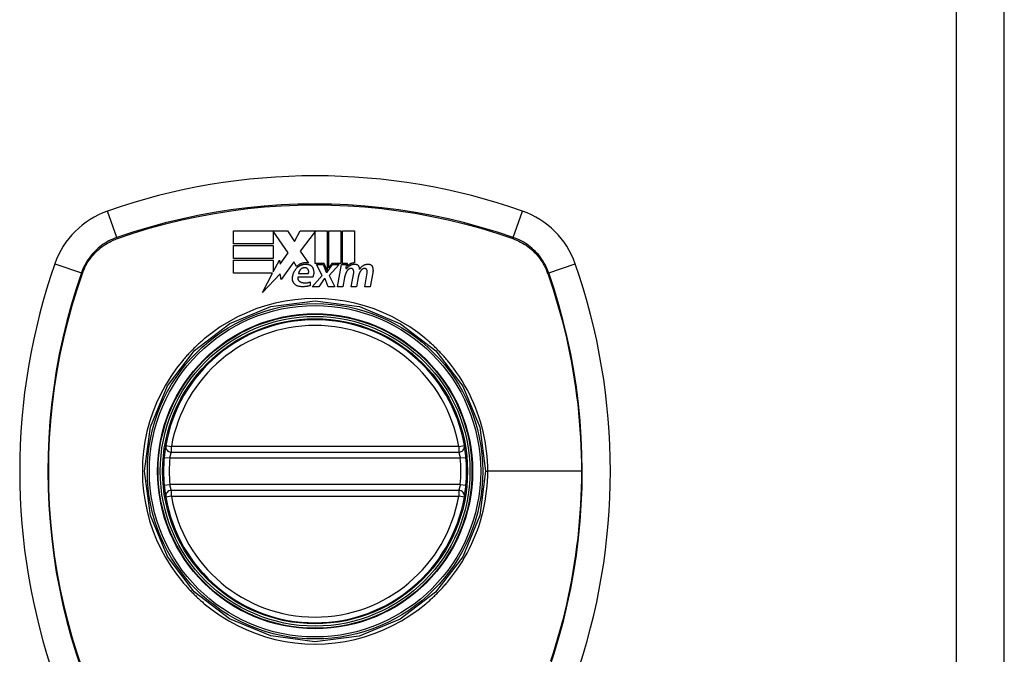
# Model space of a CAD drawing. Header units: inches. Extents: x 20 to 506, y 54 to 236.
# Tile 122 of 245: x 259.52 to 261.55, y 141.45 to 142.76. Entities that reach past the tile are written whole.
import ezdxf

# ---------------------------------------------------------------- set-up
doc = ezdxf.new("R2010")
doc.units = ezdxf.units.IN
doc.header["$MEASUREMENT"] = 0
doc.layers.add('Visible Edges(ANSI)', color=7, linetype='Continuous', lineweight=25)
doc.layers.add('Visible Tangent Edges(ANSI)', color=7, linetype='Continuous', lineweight=25)

msp = doc.modelspace()

# ---------------------------------------------------------------- linework, layer by layer
at = {"layer": 'Visible Edges(ANSI)'}
for p, q in [((261.5534, 126.9722), (261.5534, 156.6922)), ((259.9609, 142.302), (259.9609, 142.3287)), ((259.9609, 142.3287), (260.0724, 142.3287)), ((260.0739, 142.2835), (260.0432, 142.3282)), ((260.0432, 142.3282), (260.0432, 142.302)), ((260.0724, 142.3287), (260.0871, 142.3069)), ((260.0871, 142.3069), (260.0987, 142.3287)), ((260.0987, 142.3287), (260.1544, 142.3287)), ((260.1294, 142.3277), (260.0989, 142.2868)), ((260.1294, 142.2613), (260.1294, 142.3277)), ((260.1544, 142.3287), (260.1544, 142.2466)), ((260.1579, 142.2527), (260.1579, 142.3287)), ((260.1579, 142.3287), (260.1827, 142.3287)), ((260.1827, 142.3287), (260.1827, 142.2613)), ((260.1862, 142.2613), (260.1862, 142.3287)), ((260.1862, 142.3287), (260.2109, 142.3287)), ((260.2109, 142.3287), (260.2109, 142.2625)), ((260.0432, 142.302), (259.9609, 142.302)), ((259.9609, 142.2717), (259.9609, 142.2985)), ((259.9609, 142.2985), (260.0432, 142.2985)), ((260.0432, 142.2985), (260.0432, 142.2717)), ((260.0576, 142.2601), (260.0739, 142.2835)), ((260.0989, 142.2868), (260.1162, 142.262)), ((260.0432, 142.2717), (259.9609, 142.2717)), ((259.9609, 142.2412), (259.9609, 142.268)), ((259.9609, 142.268), (260.0432, 142.268)), ((260.0432, 142.244), (260.0559, 142.2685)), ((260.0432, 142.268), (260.0432, 142.244)), ((260.0559, 142.2685), (260.0576, 142.2601)), ((260.0854, 142.2648), (260.0593, 142.2281)), ((260.0912, 142.2552), (260.0854, 142.2648)), ((260.1482, 142.2613), (260.1294, 142.2613)), ((260.1442, 142.2367), (260.1327, 142.259)), ((260.1327, 142.259), (260.1462, 142.259)), ((260.1462, 142.259), (260.1527, 142.2436)), ((260.1544, 142.2466), (260.1482, 142.2613)), ((260.1544, 142.2436), (260.1656, 142.259)), ((260.1642, 142.2613), (260.1579, 142.2527)), ((260.1792, 142.259), (260.1589, 142.2369)), ((260.1827, 142.2613), (260.1642, 142.2613)), ((260.1656, 142.259), (260.1792, 142.259)), ((260.1759, 142.2135), (260.184, 142.259)), ((260.184, 142.259), (260.1934, 142.259)), ((260.1964, 142.2613), (260.1862, 142.2613)), ((260.1934, 142.259), (260.1927, 142.251)), ((260.196, 142.2562), (260.1964, 142.2613)), ((260.0418, 142.2412), (259.9609, 142.2412)), ((260.0211, 142.2015), (260.0418, 142.2412)), ((260.0576, 142.24), (260.0211, 142.2015)), ((260.0593, 142.2281), (260.0576, 142.24)), ((260.0954, 142.2407), (260.1154, 142.2407)), ((260.1237, 142.2135), (260.1442, 142.2367)), ((260.1527, 142.2436), (260.1544, 142.2436)), ((260.1589, 142.2369), (260.1702, 142.2135)), ((260.1927, 142.251), (260.1952, 142.251)), ((260.2042, 142.2135), (260.2093, 142.2422)), ((260.2322, 142.2135), (260.2373, 142.2422)), ((260.2487, 142.242), (260.2432, 142.2135)), ((260.1247, 142.2332), (260.0942, 142.2332)), ((260.1192, 142.2232), (260.1192, 142.2157)), ((260.1372, 142.2135), (260.1237, 142.2135)), ((260.1484, 142.2297), (260.1372, 142.2135)), ((260.1504, 142.2297), (260.1484, 142.2297)), ((260.1567, 142.2135), (260.1504, 142.2297)), ((260.1702, 142.2135), (260.1567, 142.2135)), ((260.1869, 142.2135), (260.1759, 142.2135)), ((260.1902, 142.2322), (260.1869, 142.2135)), ((260.2152, 142.2135), (260.2042, 142.2135)), ((260.2185, 142.2322), (260.2152, 142.2135)), ((260.2432, 142.2135), (260.2322, 142.2135)), ((259.8326, 141.8716), (260.4262, 141.8716)), ((260.4262, 141.7928), (259.8326, 141.7928))]:
    msp.add_line(p, q, dxfattribs=at)
at = {"layer": 'Visible Edges(ANSI)', "flags": 128}
for points in [[(260.1162, 142.262), (260.1151, 142.2622), (260.114, 142.2624), (260.1129, 142.2625), (260.1117, 142.2626), (260.1106, 142.2626), (260.1095, 142.2626), (260.1083, 142.2626), (260.1072, 142.2625), (260.1061, 142.2624), (260.105, 142.2622), (260.1039, 142.262), (260.1028, 142.2617), (260.1017, 142.2614), (260.1006, 142.261), (260.0996, 142.2606), (260.0986, 142.2601), (260.0976, 142.2597), (260.0966, 142.2591), (260.0956, 142.2586), (260.0947, 142.258), (260.0938, 142.2573), (260.0929, 142.2567), (260.092, 142.2559), (260.0912, 142.2552)], [(260.0927, 142.253), (260.0934, 142.2537), (260.0941, 142.2543), (260.0949, 142.2549), (260.0956, 142.2555), (260.0964, 142.256), (260.0973, 142.2565), (260.0981, 142.257), (260.099, 142.2575), (260.0998, 142.2579), (260.1007, 142.2582), (260.1016, 142.2586), (260.1026, 142.2589), (260.1035, 142.2592), (260.1045, 142.2594), (260.1054, 142.2596), (260.1064, 142.2598), (260.1073, 142.2599), (260.1083, 142.26), (260.1093, 142.26), (260.1103, 142.2601), (260.1113, 142.26), (260.1122, 142.26), (260.1132, 142.2598), (260.1142, 142.2597)], [(260.1142, 142.2597), (260.1148, 142.2596), (260.1153, 142.2596), (260.1159, 142.2594), (260.1165, 142.2593), (260.117, 142.2591), (260.1175, 142.2589), (260.1181, 142.2587), (260.1186, 142.2585), (260.1191, 142.2582), (260.1196, 142.258), (260.1201, 142.2577), (260.1205, 142.2573), (260.121, 142.257), (260.1214, 142.2566), (260.1218, 142.2563), (260.1222, 142.2559), (260.1226, 142.2555), (260.123, 142.255), (260.1233, 142.2546), (260.1236, 142.2541), (260.1239, 142.2537), (260.1242, 142.2532), (260.1245, 142.2527), (260.1247, 142.2522)], [(260.1952, 142.251), (260.1956, 142.2516), (260.1961, 142.2523), (260.1966, 142.253), (260.1972, 142.2536), (260.1977, 142.2542), (260.1983, 142.2548), (260.1989, 142.2553), (260.1996, 142.2559), (260.2002, 142.2564), (260.2009, 142.2568), (260.2017, 142.2573), (260.2024, 142.2577), (260.2031, 142.2581), (260.2039, 142.2585), (260.2047, 142.2588), (260.2055, 142.2591), (260.2063, 142.2593), (260.2071, 142.2596), (260.2079, 142.2598), (260.2088, 142.2599), (260.2096, 142.26), (260.2105, 142.2601), (260.2113, 142.2602), (260.2122, 142.2602)], [(260.2109, 142.2625), (260.2102, 142.2625), (260.2095, 142.2624), (260.2088, 142.2624), (260.2081, 142.2623), (260.2074, 142.2622), (260.2067, 142.2621), (260.2061, 142.262), (260.2054, 142.2618), (260.2047, 142.2616), (260.204, 142.2614), (260.2034, 142.2611), (260.2027, 142.2609), (260.2021, 142.2606), (260.2015, 142.2603), (260.2009, 142.26), (260.2003, 142.2596), (260.1997, 142.2593), (260.1991, 142.2589), (260.1985, 142.2585), (260.198, 142.2581), (260.1975, 142.2576), (260.197, 142.2572), (260.1965, 142.2567), (260.196, 142.2562)], [(260.2122, 142.2602), (260.2126, 142.2602), (260.2131, 142.2601), (260.2135, 142.2601), (260.214, 142.26), (260.2144, 142.2599), (260.2149, 142.2597), (260.2153, 142.2596), (260.2157, 142.2594), (260.2161, 142.2592), (260.2165, 142.259), (260.2169, 142.2587), (260.2172, 142.2585), (260.2176, 142.2582), (260.2179, 142.2579), (260.2182, 142.2576), (260.2185, 142.2572), (260.2188, 142.2569), (260.2191, 142.2565), (260.2193, 142.2562), (260.2195, 142.2558), (260.2197, 142.2554), (260.2199, 142.255), (260.2201, 142.2546), (260.2202, 142.2542)], [(260.2202, 142.2542), (260.2203, 142.254), (260.2203, 142.2538), (260.2204, 142.2535), (260.2204, 142.2533), (260.2205, 142.2531), (260.2206, 142.2529), (260.2206, 142.2526), (260.2207, 142.2524), (260.2207, 142.2522), (260.2208, 142.2519), (260.2208, 142.2517), (260.2209, 142.2515), (260.2209, 142.2512), (260.2209, 142.251), (260.221, 142.2508), (260.221, 142.2506), (260.221, 142.2503), (260.2211, 142.2501), (260.2211, 142.2499), (260.2211, 142.2496), (260.2211, 142.2494), (260.2212, 142.2492), (260.2212, 142.2489), (260.2212, 142.2487)], [(260.2212, 142.2487), (260.2216, 142.2495), (260.2221, 142.2503), (260.2226, 142.2511), (260.2231, 142.2519), (260.2237, 142.2526), (260.2243, 142.2534), (260.225, 142.2541), (260.2257, 142.2547), (260.2264, 142.2553), (260.2271, 142.2559), (260.2279, 142.2565), (260.2287, 142.257), (260.2295, 142.2575), (260.2303, 142.258), (260.2312, 142.2584), (260.2321, 142.2588), (260.233, 142.2591), (260.2339, 142.2594), (260.2349, 142.2596), (260.2358, 142.2598), (260.2368, 142.26), (260.2377, 142.2601), (260.2387, 142.2602), (260.2397, 142.2602)], [(260.2397, 142.2602), (260.2402, 142.2602), (260.2406, 142.2601), (260.2411, 142.2601), (260.2415, 142.26), (260.242, 142.2599), (260.2424, 142.2597), (260.2428, 142.2596), (260.2433, 142.2594), (260.2437, 142.2592), (260.2441, 142.259), (260.2445, 142.2587), (260.2448, 142.2585), (260.2452, 142.2582), (260.2455, 142.2579), (260.2459, 142.2576), (260.2462, 142.2573), (260.2465, 142.2569), (260.2467, 142.2566), (260.247, 142.2562), (260.2472, 142.2558), (260.2474, 142.2554), (260.2476, 142.255), (260.2478, 142.2546), (260.2479, 142.2542)], [(260.2479, 142.2542), (260.2481, 142.2537), (260.2482, 142.2532), (260.2484, 142.2527), (260.2485, 142.2522), (260.2486, 142.2517), (260.2487, 142.2512), (260.2488, 142.2507), (260.2489, 142.2502), (260.249, 142.2497), (260.249, 142.2492), (260.2491, 142.2487), (260.2491, 142.2481), (260.2492, 142.2476), (260.2492, 142.2471), (260.2492, 142.2466), (260.2492, 142.2461), (260.2492, 142.2456), (260.2491, 142.2451), (260.2491, 142.2446), (260.249, 142.244), (260.249, 142.2435), (260.2489, 142.243), (260.2488, 142.2425), (260.2487, 142.242)], [(260.0827, 142.2312), (260.0828, 142.2322), (260.0829, 142.2332), (260.083, 142.2342), (260.0832, 142.2352), (260.0834, 142.2362), (260.0836, 142.2372), (260.0839, 142.2382), (260.0842, 142.2392), (260.0845, 142.2401), (260.0848, 142.2411), (260.0852, 142.242), (260.0856, 142.243), (260.086, 142.2439), (260.0865, 142.2448), (260.087, 142.2457), (260.0875, 142.2466), (260.0881, 142.2474), (260.0887, 142.2483), (260.0893, 142.2491), (260.0899, 142.2499), (260.0906, 142.2507), (260.0912, 142.2515), (260.092, 142.2523), (260.0927, 142.253)], [(260.1047, 142.2522), (260.1041, 142.252), (260.1035, 142.2517), (260.1029, 142.2514), (260.1023, 142.2511), (260.1017, 142.2507), (260.1012, 142.2504), (260.1007, 142.25), (260.1002, 142.2496), (260.0997, 142.2491), (260.0992, 142.2487), (260.0988, 142.2482), (260.0984, 142.2477), (260.098, 142.2472), (260.0976, 142.2466), (260.0973, 142.2461), (260.097, 142.2455), (260.0967, 142.245), (260.0964, 142.2444), (260.0962, 142.2438), (260.096, 142.2432), (260.0958, 142.2426), (260.0957, 142.242), (260.0955, 142.2413), (260.0954, 142.2407)], [(260.1134, 142.2507), (260.1131, 142.2509), (260.1128, 142.2512), (260.1125, 142.2514), (260.1122, 142.2516), (260.1118, 142.2517), (260.1115, 142.2519), (260.1111, 142.2521), (260.1108, 142.2522), (260.1104, 142.2523), (260.11, 142.2524), (260.1097, 142.2525), (260.1093, 142.2526), (260.1089, 142.2526), (260.1085, 142.2527), (260.1081, 142.2527), (260.1077, 142.2527), (260.1074, 142.2527), (260.107, 142.2527), (260.1066, 142.2526), (260.1062, 142.2526), (260.1058, 142.2525), (260.1054, 142.2524), (260.1051, 142.2523), (260.1047, 142.2522)], [(260.1154, 142.2407), (260.1157, 142.2411), (260.1158, 142.2415), (260.116, 142.242), (260.1161, 142.2424), (260.1162, 142.2429), (260.1163, 142.2433), (260.1164, 142.2438), (260.1164, 142.2442), (260.1164, 142.2447), (260.1164, 142.2451), (260.1163, 142.2456), (260.1163, 142.246), (260.1162, 142.2465), (260.116, 142.2469), (260.1159, 142.2474), (260.1157, 142.2478), (260.1155, 142.2482), (260.1153, 142.2486), (260.115, 142.249), (260.1148, 142.2494), (260.1145, 142.2497), (260.1141, 142.2501), (260.1138, 142.2504), (260.1134, 142.2507)], [(260.1247, 142.2522), (260.125, 142.2514), (260.1253, 142.2507), (260.1256, 142.2499), (260.1258, 142.2491), (260.126, 142.2483), (260.1262, 142.2475), (260.1263, 142.2467), (260.1265, 142.2459), (260.1266, 142.2451), (260.1266, 142.2443), (260.1267, 142.2435), (260.1267, 142.2427), (260.1267, 142.2419), (260.1266, 142.2411), (260.1266, 142.2403), (260.1265, 142.2395), (260.1263, 142.2387), (260.1262, 142.2379), (260.126, 142.2371), (260.1258, 142.2363), (260.1256, 142.2355), (260.1253, 142.2347), (260.125, 142.234), (260.1247, 142.2332)], [(260.1957, 142.2462), (260.1954, 142.2457), (260.195, 142.2452), (260.1947, 142.2446), (260.1944, 142.2441), (260.1941, 142.2435), (260.1938, 142.2429), (260.1935, 142.2424), (260.1933, 142.2418), (260.193, 142.2412), (260.1928, 142.2406), (260.1925, 142.2401), (260.1923, 142.2395), (260.1921, 142.2389), (260.1918, 142.2383), (260.1916, 142.2377), (260.1914, 142.2371), (260.1913, 142.2365), (260.1911, 142.2359), (260.1909, 142.2353), (260.1908, 142.2347), (260.1906, 142.2341), (260.1905, 142.2334), (260.1904, 142.2328), (260.1902, 142.2322)], [(260.2035, 142.2511), (260.2031, 142.251), (260.2027, 142.2509), (260.2023, 142.2509), (260.2019, 142.2508), (260.2015, 142.2507), (260.2011, 142.2505), (260.2007, 142.2504), (260.2004, 142.2502), (260.2, 142.2501), (260.1997, 142.2499), (260.1993, 142.2497), (260.199, 142.2495), (260.1986, 142.2493), (260.1983, 142.2491), (260.198, 142.2488), (260.1977, 142.2486), (260.1974, 142.2483), (260.1971, 142.248), (260.1969, 142.2478), (260.1966, 142.2475), (260.1964, 142.2472), (260.1961, 142.2469), (260.1959, 142.2466), (260.1957, 142.2462)], [(260.2086, 142.2481), (260.2085, 142.2483), (260.2083, 142.2485), (260.2082, 142.2488), (260.2081, 142.249), (260.2079, 142.2492), (260.2077, 142.2494), (260.2076, 142.2496), (260.2074, 142.2498), (260.2072, 142.2499), (260.207, 142.2501), (260.2067, 142.2502), (260.2065, 142.2504), (260.2063, 142.2505), (260.2061, 142.2506), (260.2058, 142.2507), (260.2056, 142.2508), (260.2053, 142.2509), (260.205, 142.251), (260.2048, 142.251), (260.2045, 142.2511), (260.2043, 142.2511), (260.204, 142.2511), (260.2037, 142.2511), (260.2035, 142.2511)], [(260.2093, 142.2422), (260.2093, 142.2425), (260.2093, 142.2427), (260.2094, 142.2429), (260.2094, 142.2432), (260.2094, 142.2434), (260.2094, 142.2437), (260.2094, 142.2439), (260.2094, 142.2442), (260.2094, 142.2444), (260.2094, 142.2447), (260.2094, 142.2449), (260.2093, 142.2452), (260.2093, 142.2454), (260.2093, 142.2457), (260.2092, 142.2459), (260.2092, 142.2462), (260.2091, 142.2464), (260.2091, 142.2467), (260.209, 142.2469), (260.2089, 142.2471), (260.2088, 142.2474), (260.2088, 142.2476), (260.2087, 142.2478), (260.2086, 142.2481)], [(260.2237, 142.2462), (260.2234, 142.2457), (260.2231, 142.2452), (260.2227, 142.2446), (260.2224, 142.244), (260.2222, 142.2435), (260.2219, 142.2429), (260.2216, 142.2424), (260.2214, 142.2418), (260.2211, 142.2412), (260.2209, 142.2406), (260.2206, 142.24), (260.2204, 142.2395), (260.2202, 142.2389), (260.22, 142.2383), (260.2198, 142.2377), (260.2196, 142.2371), (260.2194, 142.2365), (260.2193, 142.2359), (260.2191, 142.2353), (260.219, 142.2347), (260.2188, 142.2341), (260.2187, 142.2334), (260.2186, 142.2328), (260.2185, 142.2322)], [(260.2314, 142.2511), (260.231, 142.251), (260.2306, 142.2509), (260.2303, 142.2509), (260.2299, 142.2508), (260.2295, 142.2507), (260.2291, 142.2505), (260.2287, 142.2504), (260.2284, 142.2502), (260.228, 142.2501), (260.2277, 142.2499), (260.2273, 142.2497), (260.227, 142.2495), (260.2266, 142.2493), (260.2263, 142.2491), (260.226, 142.2488), (260.2257, 142.2486), (260.2254, 142.2483), (260.2251, 142.248), (260.2249, 142.2478), (260.2246, 142.2475), (260.2244, 142.2472), (260.2241, 142.2469), (260.2239, 142.2466), (260.2237, 142.2462)], [(260.2366, 142.2481), (260.2364, 142.2483), (260.2363, 142.2485), (260.2362, 142.2488), (260.236, 142.249), (260.2359, 142.2492), (260.2357, 142.2494), (260.2355, 142.2496), (260.2354, 142.2498), (260.2352, 142.2499), (260.235, 142.2501), (260.2347, 142.2503), (260.2345, 142.2504), (260.2343, 142.2505), (260.234, 142.2506), (260.2338, 142.2507), (260.2335, 142.2508), (260.2333, 142.2509), (260.233, 142.251), (260.2328, 142.251), (260.2325, 142.2511), (260.2322, 142.2511), (260.232, 142.2511), (260.2317, 142.2511), (260.2314, 142.2511)], [(260.2373, 142.2422), (260.2373, 142.2425), (260.2373, 142.2427), (260.2374, 142.2429), (260.2374, 142.2432), (260.2374, 142.2434), (260.2374, 142.2437), (260.2374, 142.2439), (260.2374, 142.2442), (260.2374, 142.2444), (260.2374, 142.2447), (260.2374, 142.2449), (260.2373, 142.2452), (260.2373, 142.2454), (260.2373, 142.2457), (260.2372, 142.2459), (260.2372, 142.2462), (260.2371, 142.2464), (260.2371, 142.2467), (260.237, 142.2469), (260.2369, 142.2471), (260.2368, 142.2474), (260.2367, 142.2476), (260.2367, 142.2478), (260.2366, 142.2481)], [(260.0967, 142.214), (260.0957, 142.2141), (260.0946, 142.2144), (260.0936, 142.2147), (260.0927, 142.2151), (260.0917, 142.2155), (260.0908, 142.216), (260.09, 142.2166), (260.0891, 142.2172), (260.0883, 142.2178), (260.0876, 142.2185), (260.0869, 142.2192), (260.0862, 142.22), (260.0856, 142.2208), (260.0851, 142.2217), (260.0846, 142.2225), (260.0841, 142.2234), (260.0837, 142.2244), (260.0834, 142.2253), (260.0831, 142.2263), (260.0829, 142.2272), (260.0828, 142.2282), (260.0827, 142.2292), (260.0827, 142.2302), (260.0827, 142.2312)], [(260.0942, 142.2332), (260.0941, 142.2328), (260.094, 142.2323), (260.0939, 142.2318), (260.0939, 142.2314), (260.0939, 142.2309), (260.0939, 142.2304), (260.0939, 142.23), (260.094, 142.2295), (260.0941, 142.229), (260.0942, 142.2286), (260.0944, 142.2282), (260.0945, 142.2277), (260.0947, 142.2273), (260.095, 142.2269), (260.0952, 142.2265), (260.0955, 142.2261), (260.0958, 142.2257), (260.0961, 142.2254), (260.0965, 142.225), (260.0968, 142.2247), (260.0972, 142.2244), (260.0976, 142.2242), (260.098, 142.2239), (260.0984, 142.2237)], [(260.1192, 142.2157), (260.1183, 142.2154), (260.1174, 142.2152), (260.1165, 142.2149), (260.1155, 142.2147), (260.1146, 142.2145), (260.1137, 142.2143), (260.1128, 142.2141), (260.1118, 142.214), (260.1109, 142.2139), (260.1099, 142.2137), (260.109, 142.2136), (260.108, 142.2136), (260.1071, 142.2135), (260.1061, 142.2134), (260.1052, 142.2134), (260.1043, 142.2134), (260.1033, 142.2134), (260.1024, 142.2134), (260.1014, 142.2135), (260.1005, 142.2135), (260.0995, 142.2136), (260.0986, 142.2137), (260.0976, 142.2138), (260.0967, 142.214)], [(260.0984, 142.2237), (260.0992, 142.2233), (260.1001, 142.223), (260.1009, 142.2227), (260.1017, 142.2224), (260.1026, 142.2222), (260.1034, 142.2219), (260.1043, 142.2218), (260.1052, 142.2216), (260.1061, 142.2215), (260.107, 142.2214), (260.1079, 142.2213), (260.1087, 142.2213), (260.1096, 142.2212), (260.1105, 142.2213), (260.1114, 142.2213), (260.1123, 142.2214), (260.1132, 142.2215), (260.1141, 142.2217), (260.115, 142.2219), (260.1158, 142.2221), (260.1167, 142.2223), (260.1175, 142.2226), (260.1184, 142.2229), (260.1192, 142.2232)], [(259.821, 141.8854), (259.821, 141.8853), (259.821, 141.8852), (259.8209, 141.8849), (259.8209, 141.8845), (259.8208, 141.8841), (259.8207, 141.8835), (259.8206, 141.8829), (259.8205, 141.8821), (259.8203, 141.8812), (259.8202, 141.8803), (259.82, 141.8793), (259.8198, 141.8782), (259.8197, 141.877), (259.8195, 141.8758), (259.8193, 141.8745), (259.8191, 141.8731), (259.819, 141.8717), (259.8188, 141.8702), (259.8186, 141.8687), (259.8184, 141.8672), (259.8182, 141.8656), (259.8181, 141.864), (259.8179, 141.8624), (259.8178, 141.8608)], [(260.4411, 141.8608), (260.441, 141.8624), (260.4408, 141.864), (260.4406, 141.8656), (260.4405, 141.8672), (260.4403, 141.8687), (260.4401, 141.8702), (260.4399, 141.8717), (260.4398, 141.8731), (260.4396, 141.8745), (260.4394, 141.8758), (260.4392, 141.877), (260.439, 141.8782), (260.4389, 141.8793), (260.4387, 141.8803), (260.4386, 141.8812), (260.4384, 141.8821), (260.4383, 141.8829), (260.4382, 141.8835), (260.4381, 141.8841), (260.438, 141.8845), (260.438, 141.8849), (260.4379, 141.8852), (260.4379, 141.8853), (260.4379, 141.8854)], [(259.8178, 141.8036), (259.8179, 141.802), (259.8181, 141.8004), (259.8182, 141.7988), (259.8184, 141.7972), (259.8186, 141.7957), (259.8188, 141.7942), (259.8189, 141.7928), (259.8191, 141.7913), (259.8193, 141.79), (259.8195, 141.7887), (259.8197, 141.7874), (259.8198, 141.7862), (259.82, 141.7851), (259.8202, 141.7841), (259.8203, 141.7832), (259.8204, 141.7823), (259.8206, 141.7816), (259.8207, 141.7809), (259.8208, 141.7803), (259.8209, 141.7799), (259.8209, 141.7795), (259.821, 141.7792), (259.821, 141.7791), (259.821, 141.779)], [(260.4379, 141.779), (260.4379, 141.7791), (260.4379, 141.7792), (260.438, 141.7795), (260.438, 141.7799), (260.4381, 141.7803), (260.4382, 141.7809), (260.4383, 141.7816), (260.4384, 141.7823), (260.4386, 141.7832), (260.4387, 141.7841), (260.4389, 141.7851), (260.439, 141.7862), (260.4392, 141.7874), (260.4394, 141.7887), (260.4396, 141.79), (260.4398, 141.7913), (260.4399, 141.7928), (260.4401, 141.7942), (260.4403, 141.7957), (260.4405, 141.7972), (260.4406, 141.7988), (260.4408, 141.8004), (260.441, 141.802), (260.4411, 141.8036)]]:
    msp.add_lwpolyline(points, dxfattribs=at)
at = {"layer": 'Visible Edges(ANSI)'}
for radius in [0.3199, 0.315]:
    msp.add_circle((260.1294, 141.8322), radius, dxfattribs=at)
for centre, radius, start, end in [((260.1294, 141.1432), 1.2992, 70.7337, 109.2663), ((259.7592, 142.2024), 0.1772, 109.2663, 160.7337), ((260.4997, 142.2024), 0.1772, 19.2663, 70.7337), ((260.8184, 141.8322), 1.2992, 160.7337, 199.2663), ((259.4405, 141.8322), 1.2992, 340.7337, 19.2663), ((260.1294, 141.8322), 0.313, 9.784, 170.216), ((259.8326, 141.8834), 0.0118, 170.216, 270), ((260.4262, 141.8834), 0.0118, 270, 9.784), ((260.1294, 141.8322), 0.313, 174.7499, 185.2501), ((260.1294, 141.8322), 0.313, 354.7499, 5.2501), ((259.8326, 141.781), 0.0118, 90, 189.784), ((260.4262, 141.781), 0.0118, 350.216, 90), ((260.1294, 141.8322), 0.313, 189.784, 350.216)]:
    msp.add_arc(centre, radius, start, end, dxfattribs=at)
at = {"layer": 'Visible Tangent Edges(ANSI)'}
for p, q in [((261.4544, 126.9722), (261.4544, 156.6922)), ((259.7199, 142.315), (259.7008, 142.3697)), ((260.539, 142.315), (260.5581, 142.3697)), ((259.7206, 142.3128), (259.7211, 142.3129)), ((260.5378, 142.3129), (260.5382, 142.3128)), ((259.592, 142.2609), (259.6466, 142.2418)), ((260.6123, 142.2418), (260.6669, 142.2609)), ((259.6487, 142.2405), (259.6489, 142.241)), ((260.61, 142.241), (260.6102, 142.2405)), ((259.821, 141.8854), (259.8326, 141.8834)), ((259.8326, 141.8716), (259.8326, 141.8834)), ((260.4262, 141.8834), (259.8326, 141.8834)), ((260.4262, 141.8834), (260.4379, 141.8854)), ((260.4262, 141.8834), (260.4262, 141.8716)), ((259.8178, 141.8608), (259.8295, 141.8598)), ((259.8295, 141.8598), (260.4294, 141.8598)), ((260.4294, 141.8598), (260.4411, 141.8608)), ((260.4817, 141.8322), (260.4863, 141.8322)), ((260.6798, 141.8322), (260.4863, 141.8322)), ((259.8178, 141.8036), (259.8295, 141.8046)), ((260.4294, 141.8046), (259.8295, 141.8046)), ((259.8326, 141.781), (259.8326, 141.7928)), ((260.4262, 141.7928), (260.4262, 141.781)), ((260.4294, 141.8046), (260.4411, 141.8036)), ((259.8326, 141.781), (259.821, 141.779)), ((259.8326, 141.781), (260.4262, 141.781)), ((260.4379, 141.779), (260.4262, 141.781))]:
    msp.add_line(p, q, dxfattribs=at)
at = {"layer": 'Visible Tangent Edges(ANSI)', "flags": 128}
for points in [[(260.539, 142.315), (260.5061, 142.326), (260.4728, 142.336), (260.4391, 142.3451), (260.4052, 142.3533), (260.3711, 142.3606), (260.3367, 142.3669), (260.3022, 142.3722), (260.2676, 142.3765), (260.2329, 142.3799), (260.1981, 142.3823), (260.1634, 142.3837), (260.1287, 142.3842), (260.0939, 142.3837), (260.0592, 142.3822), (260.0246, 142.3798), (259.99, 142.3764), (259.9555, 142.372), (259.9213, 142.3667), (259.8871, 142.3604), (259.8532, 142.3532), (259.8195, 142.3451), (259.786, 142.336), (259.7528, 142.326), (259.7199, 142.315)], [(259.7211, 142.3129), (259.7539, 142.3239), (259.787, 142.334), (259.8203, 142.3431), (259.8539, 142.3513), (259.8878, 142.3586), (259.9218, 142.3649), (259.956, 142.3703), (259.9904, 142.3747), (260.0248, 142.3781), (260.0594, 142.3805), (260.094, 142.382), (260.1287, 142.3825), (260.1633, 142.3821), (260.1979, 142.3806), (260.2326, 142.3782), (260.2672, 142.3748), (260.3018, 142.3704), (260.3362, 142.3651), (260.3704, 142.3587), (260.4045, 142.3514), (260.4383, 142.3432), (260.4718, 142.334), (260.5049, 142.3239), (260.5378, 142.3129)], [(259.7199, 142.315), (259.7157, 142.3135), (259.7115, 142.3118), (259.7075, 142.3099), (259.7035, 142.3079), (259.6996, 142.3058), (259.6957, 142.3035), (259.692, 142.3011), (259.6883, 142.2985), (259.6848, 142.2958), (259.6813, 142.2929), (259.678, 142.2899), (259.6748, 142.2868), (259.6717, 142.2836), (259.6687, 142.2803), (259.6659, 142.2769), (259.6632, 142.2733), (259.6606, 142.2697), (259.6581, 142.2659), (259.6559, 142.2621), (259.6537, 142.2582), (259.6517, 142.2542), (259.6499, 142.2501), (259.6482, 142.246), (259.6466, 142.2418)], [(259.6489, 142.241), (259.6504, 142.2451), (259.6521, 142.2491), (259.654, 142.2531), (259.6559, 142.257), (259.6581, 142.2608), (259.6603, 142.2645), (259.6627, 142.2682), (259.6653, 142.2718), (259.6679, 142.2752), (259.6707, 142.2786), (259.6736, 142.2818), (259.6767, 142.285), (259.6798, 142.288), (259.6831, 142.2909), (259.6864, 142.2937), (259.6899, 142.2964), (259.6934, 142.2989), (259.6971, 142.3013), (259.7008, 142.3036), (259.7046, 142.3057), (259.7085, 142.3077), (259.7125, 142.3095), (259.7165, 142.3112), (259.7206, 142.3128)], [(260.5382, 142.3128), (260.5423, 142.3112), (260.5464, 142.3095), (260.5503, 142.3077), (260.5542, 142.3057), (260.5581, 142.3036), (260.5618, 142.3013), (260.5654, 142.2989), (260.569, 142.2964), (260.5725, 142.2937), (260.5758, 142.2909), (260.5791, 142.288), (260.5822, 142.285), (260.5853, 142.2818), (260.5882, 142.2786), (260.591, 142.2752), (260.5936, 142.2718), (260.5962, 142.2682), (260.5986, 142.2646), (260.6008, 142.2608), (260.6029, 142.257), (260.6049, 142.2531), (260.6068, 142.2491), (260.6085, 142.2451), (260.61, 142.241)], [(260.6123, 142.2418), (260.6107, 142.246), (260.609, 142.2501), (260.6072, 142.2542), (260.6052, 142.2582), (260.603, 142.2621), (260.6007, 142.2659), (260.5983, 142.2697), (260.5957, 142.2733), (260.593, 142.2769), (260.5902, 142.2803), (260.5872, 142.2836), (260.5841, 142.2868), (260.5809, 142.2899), (260.5775, 142.2929), (260.5741, 142.2958), (260.5705, 142.2985), (260.5669, 142.3011), (260.5632, 142.3035), (260.5593, 142.3058), (260.5554, 142.3079), (260.5514, 142.3099), (260.5474, 142.3118), (260.5432, 142.3135), (260.539, 142.315)], [(259.6466, 142.2418), (259.6357, 142.2088), (259.6256, 142.1755), (259.6165, 142.1419), (259.6083, 142.108), (259.6011, 142.0738), (259.5948, 142.0395), (259.5895, 142.005), (259.5851, 141.9703), (259.5817, 141.9356), (259.5793, 141.9009), (259.5779, 141.8661), (259.5775, 141.8314), (259.578, 141.7967), (259.5794, 141.762), (259.5819, 141.7273), (259.5853, 141.6928), (259.5896, 141.6583), (259.5949, 141.624), (259.6012, 141.5899), (259.6084, 141.5559), (259.6166, 141.5222), (259.6257, 141.4887), (259.6357, 141.4555), (259.6466, 141.4226)], [(259.6487, 141.4239), (259.6377, 141.4567), (259.6277, 141.4897), (259.6185, 141.5231), (259.6103, 141.5567), (259.603, 141.5905), (259.5967, 141.6246), (259.5914, 141.6588), (259.587, 141.6931), (259.5836, 141.7276), (259.5811, 141.7622), (259.5796, 141.7968), (259.5791, 141.8314), (259.5796, 141.8661), (259.581, 141.9007), (259.5834, 141.9354), (259.5868, 141.97), (259.5912, 142.0045), (259.5966, 142.0389), (259.6029, 142.0732), (259.6102, 142.1072), (259.6184, 142.141), (259.6276, 142.1745), (259.6377, 142.2077), (259.6487, 142.2405)], [(260.6102, 142.2405), (260.6158, 142.2242), (260.6212, 142.2078), (260.6263, 142.1913), (260.6312, 142.1747), (260.6359, 142.158), (260.6404, 142.1413), (260.6446, 142.1245), (260.6486, 142.1076), (260.6524, 142.0907), (260.6559, 142.0736), (260.6592, 142.0566), (260.6622, 142.0395), (260.665, 142.0223), (260.6676, 142.0051), (260.6699, 141.9879), (260.672, 141.9707), (260.6738, 141.9534), (260.6754, 141.9361), (260.6767, 141.9188), (260.6778, 141.9015), (260.6787, 141.8841), (260.6793, 141.8668), (260.6797, 141.8495), (260.6798, 141.8322)], [(260.6123, 141.4226), (260.6232, 141.4555), (260.6332, 141.4888), (260.6424, 141.5224), (260.6505, 141.5562), (260.6578, 141.5904), (260.6641, 141.6247), (260.6694, 141.6592), (260.6737, 141.6938), (260.6771, 141.7284), (260.6795, 141.7632), (260.681, 141.7979), (260.6814, 141.8325), (260.6809, 141.8672), (260.6795, 141.9019), (260.6771, 141.9366), (260.6737, 141.9713), (260.6693, 142.0058), (260.664, 142.0402), (260.6577, 142.0745), (260.6505, 142.1085), (260.6423, 142.1423), (260.6332, 142.1757), (260.6232, 142.2089), (260.6123, 142.2418)], [(260.4817, 141.8322), (260.4697, 141.7408), (260.4345, 141.6558), (260.3784, 141.5827), (260.3056, 141.527), (260.2204, 141.4919), (260.129, 141.48), (260.0378, 141.4921), (259.9526, 141.5274), (259.8799, 141.5832), (259.8243, 141.656), (259.7892, 141.7411), (259.7772, 141.8325), (259.7893, 141.9238), (259.8246, 142.0089), (259.8805, 142.0817), (259.9533, 142.1374), (260.0384, 142.1725), (260.1299, 142.1844), (260.2211, 142.1723), (260.3062, 142.137), (260.379, 142.0811), (260.4347, 142.0083), (260.4697, 141.9233), (260.4817, 141.8322)], [(260.3583, 142.1057), (260.3421, 142.1185), (260.3252, 142.1303), (260.3076, 142.1412), (260.2894, 142.151), (260.2706, 142.1598), (260.2513, 142.1675), (260.2316, 142.174), (260.2116, 142.1794), (260.1913, 142.1836), (260.1708, 142.1866), (260.1502, 142.1884), (260.1294, 142.189), (260.1086, 142.1884), (260.0879, 142.1866), (260.0674, 142.1835), (260.0471, 142.1793), (260.0271, 142.1739), (260.0074, 142.1674), (259.9882, 142.1598), (259.9694, 142.151), (259.9512, 142.1411), (259.9336, 142.1303), (259.9167, 142.1184), (259.9006, 142.1057)], [(259.9006, 142.1057), (259.8986, 142.104), (259.8966, 142.1023), (259.8946, 142.1005), (259.8926, 142.0988), (259.8907, 142.097), (259.8887, 142.0953), (259.8868, 142.0935), (259.8849, 142.0917), (259.883, 142.0899), (259.8811, 142.088), (259.8792, 142.0862), (259.8773, 142.0843), (259.8755, 142.0825), (259.8736, 142.0806), (259.8718, 142.0787), (259.87, 142.0768), (259.8682, 142.0749), (259.8664, 142.0729), (259.8646, 142.071), (259.8629, 142.069), (259.8611, 142.0671), (259.8594, 142.0651), (259.8577, 142.0631), (259.856, 142.0611)], [(260.4029, 142.0611), (260.4012, 142.0631), (260.3995, 142.0651), (260.3978, 142.0671), (260.396, 142.069), (260.3943, 142.071), (260.3925, 142.0729), (260.3907, 142.0749), (260.3889, 142.0768), (260.3871, 142.0787), (260.3853, 142.0806), (260.3834, 142.0825), (260.3816, 142.0843), (260.3797, 142.0862), (260.3778, 142.088), (260.3759, 142.0898), (260.374, 142.0917), (260.3721, 142.0935), (260.3702, 142.0952), (260.3682, 142.097), (260.3663, 142.0988), (260.3643, 142.1005), (260.3623, 142.1022), (260.3603, 142.104), (260.3583, 142.1057)], [(259.856, 142.0611), (259.8432, 142.0449), (259.8313, 142.0279), (259.8204, 142.0103), (259.8106, 141.992), (259.8018, 141.9733), (259.7941, 141.954), (259.7876, 141.9343), (259.7822, 141.9143), (259.778, 141.894), (259.775, 141.8735), (259.7732, 141.8529), (259.7726, 141.8321), (259.7732, 141.8113), (259.7751, 141.7906), (259.7781, 141.7701), (259.7823, 141.7498), (259.7877, 141.7298), (259.7943, 141.7101), (259.8019, 141.6909), (259.8107, 141.6721), (259.8205, 141.6539), (259.8314, 141.6364), (259.8432, 141.6195), (259.856, 141.6033)], [(260.4863, 141.8322), (260.4861, 141.8425), (260.4856, 141.8529), (260.4849, 141.8632), (260.4838, 141.8735), (260.4825, 141.8838), (260.4808, 141.8941), (260.4788, 141.9043), (260.4766, 141.9144), (260.4741, 141.9245), (260.4712, 141.9344), (260.4681, 141.9443), (260.4647, 141.954), (260.461, 141.9637), (260.4571, 141.9733), (260.4528, 141.9827), (260.4483, 141.9921), (260.4435, 142.0013), (260.4384, 142.0103), (260.4331, 142.0192), (260.4276, 142.0279), (260.4218, 142.0365), (260.4157, 142.0449), (260.4094, 142.0531), (260.4029, 142.0611)], [(259.8295, 141.8598), (259.8297, 141.8605), (259.8298, 141.8613), (259.83, 141.8621), (259.8301, 141.8628), (259.8303, 141.8636), (259.8305, 141.8643), (259.8307, 141.865), (259.8308, 141.8657), (259.831, 141.8663), (259.8312, 141.8669), (259.8314, 141.8675), (259.8315, 141.8681), (259.8317, 141.8686), (259.8318, 141.8691), (259.832, 141.8696), (259.8321, 141.87), (259.8322, 141.8704), (259.8323, 141.8707), (259.8324, 141.8709), (259.8325, 141.8712), (259.8326, 141.8713), (259.8326, 141.8715), (259.8326, 141.8715), (259.8326, 141.8716)], [(260.4262, 141.8716), (260.4263, 141.8715), (260.4263, 141.8715), (260.4263, 141.8713), (260.4264, 141.8712), (260.4265, 141.8709), (260.4265, 141.8707), (260.4267, 141.8704), (260.4268, 141.87), (260.4269, 141.8696), (260.427, 141.8691), (260.4272, 141.8686), (260.4274, 141.8681), (260.4275, 141.8675), (260.4277, 141.8669), (260.4279, 141.8663), (260.428, 141.8657), (260.4282, 141.865), (260.4284, 141.8643), (260.4286, 141.8636), (260.4287, 141.8628), (260.4289, 141.8621), (260.4291, 141.8613), (260.4292, 141.8605), (260.4294, 141.8598)], [(260.4029, 141.6033), (260.4094, 141.6114), (260.4157, 141.6196), (260.4218, 141.628), (260.4277, 141.6366), (260.4332, 141.6453), (260.4385, 141.6543), (260.4436, 141.6633), (260.4484, 141.6725), (260.4529, 141.6818), (260.4571, 141.6912), (260.4611, 141.7008), (260.4648, 141.7104), (260.4682, 141.7202), (260.4713, 141.73), (260.4741, 141.74), (260.4766, 141.7501), (260.4789, 141.7602), (260.4808, 141.7704), (260.4825, 141.7806), (260.4838, 141.7909), (260.4849, 141.8012), (260.4856, 141.8116), (260.4861, 141.8219), (260.4863, 141.8322)], [(260.6798, 141.8322), (260.6797, 141.8149), (260.6793, 141.7976), (260.6787, 141.7803), (260.6778, 141.763), (260.6767, 141.7457), (260.6754, 141.7284), (260.6738, 141.7111), (260.672, 141.6939), (260.6699, 141.6766), (260.6676, 141.6594), (260.665, 141.6422), (260.6622, 141.625), (260.6592, 141.6079), (260.6559, 141.5909), (260.6524, 141.5739), (260.6486, 141.5569), (260.6446, 141.54), (260.6404, 141.5232), (260.6359, 141.5064), (260.6312, 141.4897), (260.6263, 141.4731), (260.6211, 141.4566), (260.6158, 141.4403)], [(259.8326, 141.7928), (259.8326, 141.7929), (259.8326, 141.7929), (259.8326, 141.7931), (259.8325, 141.7932), (259.8324, 141.7935), (259.8323, 141.7937), (259.8322, 141.7941), (259.8321, 141.7944), (259.832, 141.7948), (259.8318, 141.7953), (259.8317, 141.7958), (259.8315, 141.7963), (259.8314, 141.7969), (259.8312, 141.7975), (259.831, 141.7981), (259.8308, 141.7988), (259.8307, 141.7994), (259.8305, 141.8001), (259.8303, 141.8009), (259.8301, 141.8016), (259.83, 141.8023), (259.8298, 141.8031), (259.8297, 141.8039), (259.8295, 141.8046)], [(260.4294, 141.8046), (260.4292, 141.8039), (260.4291, 141.8031), (260.4289, 141.8023), (260.4287, 141.8016), (260.4286, 141.8009), (260.4284, 141.8001), (260.4282, 141.7994), (260.428, 141.7988), (260.4279, 141.7981), (260.4277, 141.7975), (260.4275, 141.7969), (260.4274, 141.7963), (260.4272, 141.7958), (260.427, 141.7953), (260.4269, 141.7948), (260.4268, 141.7944), (260.4267, 141.7941), (260.4265, 141.7937), (260.4265, 141.7935), (260.4264, 141.7932), (260.4263, 141.7931), (260.4263, 141.7929), (260.4263, 141.7929), (260.4262, 141.7928)], [(259.856, 141.6033), (259.8577, 141.6013), (259.8594, 141.5993), (259.8611, 141.5973), (259.8629, 141.5954), (259.8646, 141.5934), (259.8664, 141.5915), (259.8682, 141.5895), (259.87, 141.5876), (259.8718, 141.5857), (259.8736, 141.5838), (259.8754, 141.5819), (259.8773, 141.5801), (259.8792, 141.5782), (259.881, 141.5764), (259.8829, 141.5746), (259.8848, 141.5727), (259.8868, 141.5709), (259.8887, 141.5692), (259.8906, 141.5674), (259.8926, 141.5656), (259.8946, 141.5639), (259.8966, 141.5622), (259.8986, 141.5604), (259.9006, 141.5587)], [(260.3583, 141.5587), (260.3603, 141.5604), (260.3623, 141.5621), (260.3643, 141.5639), (260.3663, 141.5656), (260.3682, 141.5674), (260.3702, 141.5691), (260.3721, 141.5709), (260.374, 141.5727), (260.3759, 141.5745), (260.3778, 141.5763), (260.3797, 141.5782), (260.3816, 141.58), (260.3834, 141.5819), (260.3852, 141.5838), (260.3871, 141.5857), (260.3889, 141.5876), (260.3907, 141.5895), (260.3925, 141.5914), (260.3942, 141.5934), (260.396, 141.5953), (260.3977, 141.5973), (260.3995, 141.5993), (260.4012, 141.6013), (260.4029, 141.6033)], [(259.9006, 141.5587), (259.9168, 141.5459), (259.9336, 141.5341), (259.9512, 141.5233), (259.9694, 141.5135), (259.9882, 141.5047), (260.0075, 141.497), (260.0273, 141.4904), (260.0473, 141.485), (260.0675, 141.4808), (260.0879, 141.4778), (260.1086, 141.476), (260.1294, 141.4754), (260.1502, 141.476), (260.1709, 141.4778), (260.1914, 141.4808), (260.2117, 141.485), (260.2317, 141.4904), (260.2514, 141.4969), (260.2706, 141.5046), (260.2894, 141.5134), (260.3077, 141.5232), (260.3253, 141.5341), (260.3422, 141.546), (260.3583, 141.5587)]]:
    msp.add_lwpolyline(points, dxfattribs=at)
at = {"layer": 'Visible Tangent Edges(ANSI)'}
for radius in [0.3464, 0.3422, 0.3254, 0.3242]:
    msp.add_circle((260.1294, 141.8322), radius, dxfattribs=at)
for start, end in [(9.784, 170.216), (174.7499, 185.2501), (354.7499, 5.2501), (189.784, 350.216)]:
    msp.add_arc((260.1294, 141.8322), 0.3012, start, end, dxfattribs=at)
for centre, major_axis, start_param, end_param in [((259.7215, 142.3104), (-0.00321, 0.00931), 1.046967, 1.310674), ((260.5374, 142.3104), (-0.00321, -0.00931), 1.830918, 2.094625), ((259.6513, 142.2402), (0.00931, -0.00321), 1.830918, 2.094625), ((260.6076, 142.2402), (-0.00931, -0.00321), 4.18856, 4.452267)]:
    msp.add_ellipse(centre, major_axis=major_axis, ratio=0.002592, start_param=start_param, end_param=end_param, dxfattribs=at)

doc.saveas('drawing.dxf')
